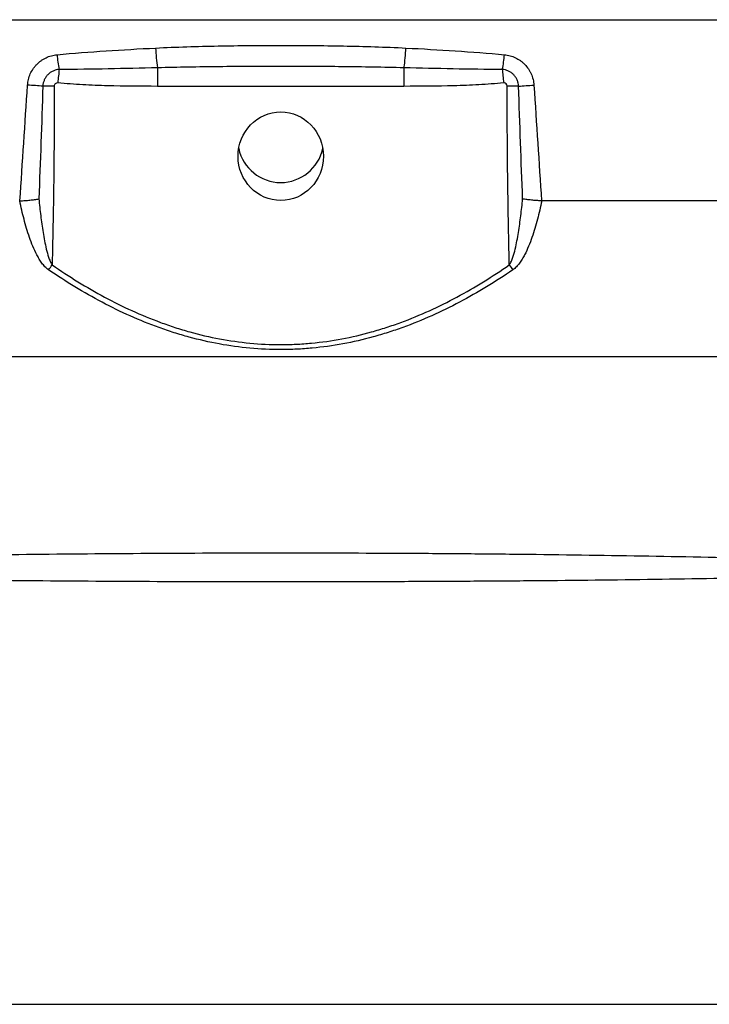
# Model space of a CAD drawing. Header units: millimetres. Extents: x 2572 to 4387, y 1283 to 6159.
# Tile 7 of 13: x 3494 to 3801, y 2377 to 2815. Entities that reach past the tile are written whole.
import ezdxf

# ---------------------------------------------------------------- set-up
doc = ezdxf.new("R2010")
doc.units = ezdxf.units.MM
doc.header["$LTSCALE"] = 2

msp = doc.modelspace()

# ---------------------------------------------------------------- linework, layer by layer
at = {"color": 7, "linetype": 'Continuous', "lineweight": 25}
for p, q in [((2963.09, 2814.87), (4257.46, 2814.87)), ((3555.41, 2793.48), (3555.41, 2785.22)), ((3665.14, 2793.48), (3665.14, 2785.22)), ((3665.14, 2785.22), (3555.41, 2785.22)), ((3828.68, 2734.26), (3726.49, 2734.26)), ((4240.28, 2664.87), (2980.27, 2664.87))]:
    msp.add_line(p, q, dxfattribs=at)
at = {"color": 7, "linetype": 'Continuous', "lineweight": 25, "flags": 128}
for points in [[(3511.63, 2792.75), (3511.56, 2792.1), (3511.49, 2791.41), (3511.42, 2790.69), (3511.35, 2789.94), (3511.27, 2789.16), (3511.19, 2788.37), (3511.11, 2787.56), (3511.03, 2786.74)], [(3708.92, 2792.75), (3708.99, 2792.1), (3709.06, 2791.41), (3709.13, 2790.69), (3709.2, 2789.94), (3709.28, 2789.16), (3709.36, 2788.37), (3709.44, 2787.56), (3709.52, 2786.74)], [(3504.37, 2785.29), (3503.59, 2785.35), (3502.78, 2785.4), (3501.94, 2785.46), (3501.08, 2785.52), (3500.21, 2785.58), (3499.33, 2785.64), (3498.45, 2785.69), (3497.57, 2785.75)], [(3716.18, 2785.29), (3716.96, 2785.35), (3717.77, 2785.4), (3718.61, 2785.46), (3719.47, 2785.52), (3720.35, 2785.58), (3721.23, 2785.64), (3722.11, 2785.69), (3722.98, 2785.75)]]:
    msp.add_lwpolyline(points, dxfattribs=at)
at = {"color": 7, "linetype": 'Continuous', "lineweight": 25}
for centre, radius, start, end in [((3564.78, 2803.77), 54.28, 184.7373, 191.7111), ((3625.74, 2804.8), 71.23, 182.0412, 189.1469), ((3594.81, 2804.8), 71.23, 350.8531, 357.9588), ((3655.77, 2803.77), 54.28, 348.2889, 355.2627), ((3510.18, 2533.28), 252.08, 90.1714, 91.321), ((3710.37, 2533.28), 252.08, 88.679, 89.8286), ((3610.28, 2761.58), 19.14, 192.1456, 347.8544), ((3113.59, 2979), 480.21, 325.0001, 325.3256), ((4106.96, 2979), 480.21, 214.6744, 214.9999)]:
    msp.add_arc(centre, radius, start, end, dxfattribs=at)
msp.add_ellipse((3610.28, 2754.13), major_axis=(0, 19.71), ratio=0.964218, dxfattribs=at)
for points, knots in [([(3554.55, 2802.26), (3563.82, 2802.73), (3573.1, 2803.01), (3591.69, 2803.37), (3601, 2803.45), (3619.6, 2803.45), (3628.89, 2803.37), (3647.46, 2803.01), (3656.73, 2802.73), (3666, 2802.26)], [0, 0, 0, 0, 0.25, 0.25, 0.5, 0.5, 0.75, 0.75, 1, 1, 1, 1]), ([(3497.57, 2785.75), (3497.63, 2786.62), (3497.76, 2787.46), (3498.17, 2789.12), (3498.45, 2789.94), (3499.15, 2791.52), (3499.57, 2792.26), (3500.28, 2793.32), (3500.54, 2793.67), (3501.07, 2794.33), (3501.36, 2794.66), (3502.26, 2795.58), (3502.9, 2796.14), (3503.93, 2796.88), (3504.29, 2797.11), (3505.02, 2797.55), (3505.4, 2797.75), (3506.56, 2798.31), (3507.35, 2798.6), (3508.98, 2799.06), (3509.83, 2799.21), (3510.68, 2799.29)], [0, 0, 0, 0, 0.125, 0.125, 0.25, 0.25, 0.375, 0.375, 0.4375, 0.4375, 0.5, 0.5, 0.625, 0.625, 0.6875, 0.6875, 0.75, 0.75, 0.875, 0.875, 1, 1, 1, 1]), ([(3510.68, 2799.29), (3517.95, 2799.95), (3525.24, 2800.5), (3539.87, 2801.48), (3547.2, 2801.9), (3554.55, 2802.26)], [0, 0, 0, 0, 0.5, 0.5, 1, 1, 1, 1]), ([(3666, 2802.26), (3673.35, 2801.9), (3680.68, 2801.48), (3695.31, 2800.5), (3702.6, 2799.96), (3709.87, 2799.29)], [0, 0, 0, 0, 0.5, 0.5, 1, 1, 1, 1]), ([(3709.87, 2799.29), (3710.72, 2799.21), (3711.56, 2799.06), (3713.19, 2798.61), (3713.99, 2798.31), (3715.53, 2797.57), (3716.26, 2797.14), (3717.29, 2796.39), (3717.63, 2796.13), (3718.28, 2795.57), (3718.59, 2795.27), (3719.49, 2794.35), (3720.02, 2793.69), (3720.74, 2792.63), (3720.96, 2792.26), (3721.38, 2791.51), (3721.57, 2791.12), (3722.1, 2789.95), (3722.37, 2789.14), (3722.79, 2787.48), (3722.92, 2786.62), (3722.98, 2785.75)], [0, 0, 0, 0, 0.125, 0.125, 0.25, 0.25, 0.375, 0.375, 0.4375, 0.4375, 0.5, 0.5, 0.625, 0.625, 0.6875, 0.6875, 0.75, 0.75, 0.875, 0.875, 1, 1, 1, 1]), ([(3511.63, 2792.75), (3511.15, 2792.72), (3510.69, 2792.64), (3509.78, 2792.4), (3509.33, 2792.24), (3508.48, 2791.84), (3508.07, 2791.6), (3507.3, 2791.06), (3506.94, 2790.74), (3506.28, 2790.06), (3505.98, 2789.7), (3505.46, 2788.91), (3505.22, 2788.49), (3504.84, 2787.62), (3504.69, 2787.17), (3504.47, 2786.25), (3504.4, 2785.77), (3504.37, 2785.29)], [0, 0, 0, 0, 0.125, 0.125, 0.25, 0.25, 0.375, 0.375, 0.5, 0.5, 0.625, 0.625, 0.75, 0.75, 0.875, 0.875, 1, 1, 1, 1]), ([(3555.41, 2793.48), (3548.11, 2793.3), (3540.81, 2793.11), (3526.21, 2792.83), (3518.92, 2792.72), (3511.63, 2792.75)], [0, 0, 0, 0, 0.5, 0.5, 1, 1, 1, 1]), ([(3665.14, 2793.48), (3656, 2793.71), (3646.86, 2793.85), (3628.57, 2794.03), (3619.43, 2794.07), (3601.13, 2794.07), (3591.98, 2794.03), (3573.69, 2793.85), (3564.55, 2793.71), (3555.41, 2793.48)], [0, 0, 0, 0, 0.25, 0.25, 0.5, 0.5, 0.75, 0.75, 1, 1, 1, 1]), ([(3708.92, 2792.75), (3701.63, 2792.72), (3694.34, 2792.83), (3679.74, 2793.11), (3672.44, 2793.3), (3665.14, 2793.48)], [0, 0, 0, 0, 0.5, 0.5, 1, 1, 1, 1]), ([(3716.18, 2785.29), (3716.15, 2785.77), (3716.08, 2786.24), (3715.86, 2787.16), (3715.71, 2787.61), (3715.33, 2788.49), (3715.1, 2788.9), (3714.57, 2789.69), (3714.27, 2790.06), (3713.61, 2790.74), (3713.25, 2791.05), (3712.49, 2791.6), (3712.08, 2791.84), (3711.22, 2792.24), (3710.78, 2792.4), (3709.87, 2792.64), (3709.4, 2792.72), (3708.92, 2792.75)], [0, 0, 0, 0, 0.125, 0.125, 0.25, 0.25, 0.375, 0.375, 0.5, 0.5, 0.625, 0.625, 0.75, 0.75, 0.875, 0.875, 1, 1, 1, 1]), ([(3511.03, 2786.74), (3510.63, 2786.78), (3510.22, 2786.66), (3509.77, 2786.28), (3509.64, 2786.12), (3509.47, 2785.76), (3509.43, 2785.56), (3509.43, 2785.36)], [0, 0, 0, 0, 0.5, 0.5, 0.75, 0.75, 1, 1, 1, 1]), ([(3555.41, 2785.22), (3548.01, 2785.22), (3540.6, 2785.27), (3529.5, 2785.58), (3525.8, 2785.72), (3518.41, 2786.12), (3514.72, 2786.38), (3511.03, 2786.74)], [0, 0, 0, 0, 0.5, 0.5, 0.75, 0.75, 1, 1, 1, 1]), ([(3709.52, 2786.74), (3705.83, 2786.38), (3702.14, 2786.12), (3694.75, 2785.72), (3691.05, 2785.58), (3679.95, 2785.27), (3672.54, 2785.22), (3665.14, 2785.22)], [0, 0, 0, 0, 0.25, 0.25, 0.5, 0.5, 1, 1, 1, 1]), ([(3711.12, 2785.36), (3711.13, 2785.76), (3710.94, 2786.15), (3710.32, 2786.66), (3709.92, 2786.78), (3709.52, 2786.74)], [0, 0, 0, 0, 0.5, 0.5, 1, 1, 1, 1]), ([(3509.43, 2785.36), (3509.47, 2772.1), (3509.39, 2758.84), (3509.07, 2732.32), (3508.82, 2719.06), (3508.52, 2705.8)], [0, 0, 0, 0, 0.5, 0.5, 1, 1, 1, 1]), ([(3712.03, 2705.8), (3711.73, 2719.06), (3711.48, 2732.32), (3711.16, 2758.84), (3711.08, 2772.1), (3711.12, 2785.36)], [0, 0, 0, 0, 0.5, 0.5, 1, 1, 1, 1]), ([(3506.96, 2703.56), (3506.35, 2703.97), (3505.82, 2704.45), (3504.83, 2705.48), (3504.38, 2706.04), (3503.52, 2707.19), (3503.13, 2707.79), (3502.39, 2709.01), (3502.04, 2709.63), (3501.06, 2711.5), (3500.48, 2712.78), (3499.4, 2715.38), (3498.9, 2716.69), (3497.97, 2719.35), (3497.54, 2720.69), (3496.73, 2723.38), (3496.35, 2724.73), (3495.28, 2728.79), (3494.64, 2731.52), (3494.06, 2734.26)], [0, 0, 0, 0, 0.0625, 0.0625, 0.125, 0.125, 0.1875, 0.1875, 0.25, 0.25, 0.375, 0.375, 0.5, 0.5, 0.625, 0.625, 0.75, 0.75, 1, 1, 1, 1]), ([(3494.2, 2734.26), (3494.95, 2734.3), (3495.69, 2734.35), (3497.18, 2734.46), (3497.93, 2734.53), (3499.37, 2734.68), (3500.06, 2734.76), (3501.06, 2734.89), (3501.38, 2734.93), (3502, 2735.03), (3502.3, 2735.07), (3502.58, 2735.12)], [0, 0, 0, 0, 0.25, 0.25, 0.5, 0.5, 0.75, 0.75, 0.875, 0.875, 1, 1, 1, 1]), ([(3502.58, 2735.12), (3502.83, 2732.63), (3503.1, 2730.15), (3503.72, 2725.18), (3504.06, 2722.7), (3504.67, 2718.99), (3504.88, 2717.76), (3505.36, 2715.3), (3505.62, 2714.07), (3506.2, 2711.63), (3506.53, 2710.42), (3507.13, 2708.63), (3507.35, 2708.04), (3507.73, 2707.17), (3507.87, 2706.88), (3508.17, 2706.33), (3508.33, 2706.06), (3508.52, 2705.8)], [0, 0, 0, 0, 0.25, 0.25, 0.5, 0.5, 0.625, 0.625, 0.75, 0.75, 0.875, 0.875, 0.9375, 0.9375, 0.96875, 0.96875, 1, 1, 1, 1]), ([(3712.03, 2705.8), (3712.22, 2706.06), (3712.39, 2706.33), (3712.69, 2706.89), (3712.82, 2707.17), (3713.2, 2708.04), (3713.42, 2708.62), (3714.02, 2710.41), (3714.35, 2711.63), (3714.94, 2714.07), (3715.2, 2715.3), (3715.67, 2717.76), (3715.88, 2718.99), (3716.49, 2722.7), (3716.83, 2725.18), (3717.45, 2730.14), (3717.72, 2732.63), (3717.97, 2735.12)], [0, 0, 0, 0, 0.03125, 0.03125, 0.0625, 0.0625, 0.125, 0.125, 0.25, 0.25, 0.375, 0.375, 0.5, 0.5, 0.75, 0.75, 1, 1, 1, 1]), ([(3726.49, 2734.26), (3725.91, 2731.52), (3725.27, 2728.79), (3724.2, 2724.73), (3723.82, 2723.38), (3723.01, 2720.69), (3722.58, 2719.35), (3721.65, 2716.69), (3721.15, 2715.38), (3720.07, 2712.78), (3719.49, 2711.5), (3718.51, 2709.63), (3718.16, 2709.01), (3717.42, 2707.79), (3717.03, 2707.19), (3716.18, 2706.04), (3715.72, 2705.48), (3714.73, 2704.45), (3714.2, 2703.97), (3713.59, 2703.56)], [0, 0, 0, 0, 0.25, 0.25, 0.375, 0.375, 0.5, 0.5, 0.625, 0.625, 0.75, 0.75, 0.8125, 0.8125, 0.875, 0.875, 0.9375, 0.9375, 1, 1, 1, 1]), ([(3726.35, 2734.26), (3725.6, 2734.3), (3724.86, 2734.35), (3723.37, 2734.46), (3722.62, 2734.53), (3721.18, 2734.68), (3720.49, 2734.76), (3719.49, 2734.89), (3719.17, 2734.93), (3718.55, 2735.03), (3718.25, 2735.07), (3717.97, 2735.12)], [0, 0, 0, 0, 0.25, 0.25, 0.5, 0.5, 0.75, 0.75, 0.875, 0.875, 1, 1, 1, 1]), ([(3713.59, 2703.56), (3705.93, 2698.34), (3698.04, 2693.53), (3681.76, 2684.93), (3673.35, 2681.13), (3662.44, 2677.18), (3660.24, 2676.43), (3655.83, 2675.02), (3653.61, 2674.36), (3646.95, 2672.53), (3637.99, 2670.47), (3628.88, 2669.19), (3622, 2668.54), (3619.7, 2668.38), (3615.07, 2668.16), (3612.74, 2668.1), (3601.12, 2668.09), (3591.95, 2668.95), (3578.4, 2671.43), (3573.92, 2672.46), (3567.23, 2674.28), (3565.01, 2674.93), (3560.59, 2676.34), (3558.38, 2677.08), (3551.83, 2679.45), (3547.53, 2681.18), (3539.06, 2684.96), (3534.87, 2687), (3522.56, 2693.5), (3514.64, 2698.33), (3506.96, 2703.56)], [0, 0, 0, 0, 0.125, 0.125, 0.25, 0.25, 0.28125, 0.28125, 0.3125, 0.3125, 0.375, 0.4375, 0.4375, 0.46875, 0.46875, 0.5, 0.5, 0.625, 0.625, 0.6875, 0.6875, 0.71875, 0.71875, 0.75, 0.75, 0.8125, 0.8125, 0.875, 0.875, 1, 1, 1, 1]), ([(3508.52, 2705.8), (3516.06, 2700.59), (3523.81, 2695.79), (3539.83, 2687.19), (3548.1, 2683.4), (3558.84, 2679.44), (3561.02, 2678.69), (3565.38, 2677.27), (3567.58, 2676.61), (3574.17, 2674.77), (3578.6, 2673.73), (3591.98, 2671.22), (3601.04, 2670.34), (3612.53, 2670.34), (3614.83, 2670.39), (3619.41, 2670.61), (3621.68, 2670.77), (3628.49, 2671.41), (3637.48, 2672.69), (3646.33, 2674.76), (3652.92, 2676.59), (3655.1, 2677.25), (3659.46, 2678.66), (3661.63, 2679.41), (3672.4, 2683.37), (3680.69, 2687.18), (3696.73, 2695.78), (3704.49, 2700.59), (3712.03, 2705.8)], [0, 0, 0, 0, 0.125, 0.125, 0.25, 0.25, 0.28125, 0.28125, 0.3125, 0.3125, 0.375, 0.375, 0.5, 0.5, 0.53125, 0.53125, 0.5625, 0.5625, 0.625, 0.6875, 0.6875, 0.71875, 0.71875, 0.75, 0.75, 0.875, 0.875, 1, 1, 1, 1]), ([(3394.06, 2575.23), (3398.41, 2575.33), (3402.78, 2575.44), (3411.55, 2575.63), (3415.94, 2575.73), (3429.14, 2576), (3437.98, 2576.17), (3464.58, 2576.63), (3482.46, 2576.89), (3518.48, 2577.29), (3536.62, 2577.44), (3573.17, 2577.64), (3591.59, 2577.69), (3628.69, 2577.69), (3647.21, 2577.64), (3670.3, 2577.52), (3674.92, 2577.49), (3684.12, 2577.42), (3688.71, 2577.39), (3702.43, 2577.27), (3711.52, 2577.19), (3738.64, 2576.88), (3756.51, 2576.62), (3791.82, 2576.01), (3809.26, 2575.65), (3826.49, 2575.23)], [0, 0, 0, 0, 0.03125, 0.03125, 0.0625, 0.0625, 0.125, 0.125, 0.25, 0.25, 0.375, 0.375, 0.5, 0.5, 0.625, 0.625, 0.65625, 0.65625, 0.6875, 0.6875, 0.75, 0.75, 0.875, 0.875, 1, 1, 1, 1]), ([(3825.79, 2566.7), (3808.56, 2566.33), (3791.13, 2566.04), (3755.88, 2565.54), (3738.06, 2565.35), (3711.03, 2565.12), (3701.98, 2565.06), (3688.32, 2564.98), (3683.75, 2564.95), (3674.6, 2564.91), (3670, 2564.89), (3647.04, 2564.8), (3628.63, 2564.76), (3591.74, 2564.76), (3573.42, 2564.8), (3537.02, 2564.94), (3518.94, 2565.05), (3483.03, 2565.35), (3465.2, 2565.54), (3438.64, 2565.91), (3429.81, 2566.04), (3416.63, 2566.27), (3412.24, 2566.35), (3403.48, 2566.52), (3399.11, 2566.6), (3394.76, 2566.7)], [0, 0, 0, 0, 0.125, 0.125, 0.25, 0.25, 0.3125, 0.3125, 0.34375, 0.34375, 0.375, 0.375, 0.5, 0.5, 0.625, 0.625, 0.75, 0.75, 0.875, 0.875, 0.9375, 0.9375, 0.96875, 0.96875, 1, 1, 1, 1]), ([(3309.65, 2376.87), (3312.62, 2376.87), (3315.78, 2376.87), (3320.55, 2376.87), (3322.15, 2376.87), (3324.52, 2376.87), (3325.3, 2376.87), (3326.87, 2376.87), (3333.92, 2376.87), (3353.48, 2376.87), (3372.27, 2376.87), (3409.85, 2376.87), (3434.9, 2376.87), (3510.06, 2376.87), (3560.17, 2376.87), (3660.39, 2376.87), (3710.49, 2376.87), (3785.65, 2376.87), (3810.7, 2376.87), (3848.28, 2376.87), (3867.07, 2376.87), (3886.64, 2376.87), (3893.68, 2376.87), (3895.25, 2376.87), (3896.03, 2376.87), (3898.4, 2376.87), (3900, 2376.87), (3904.77, 2376.87), (3907.93, 2376.87), (3910.9, 2376.87)], [0, 0, 0, 0, 0.015625, 0.015625, 0.023438, 0.023438, 0.027344, 0.027344, 0.03125, 0.0625, 0.125, 0.125, 0.25, 0.25, 0.5, 0.5, 0.75, 0.75, 0.875, 0.875, 0.9375, 0.96875, 0.972656, 0.972656, 0.976563, 0.976563, 0.984375, 0.984375, 1, 1, 1, 1])]:
    msp.add_open_spline(points, degree=3, knots=knots, dxfattribs=at)
for points in [[(3494.2, 2734.26), (3495.31, 2751.42), (3496.42, 2768.59), (3497.57, 2785.75)], [(3722.98, 2785.75), (3724.13, 2768.59), (3725.24, 2751.42), (3726.35, 2734.26)], [(3504.37, 2785.29), (3503.85, 2768.57), (3503.24, 2751.84), (3502.58, 2735.12)], [(3717.97, 2735.12), (3717.31, 2751.84), (3716.71, 2768.57), (3716.18, 2785.29)], [(3494.06, 2734.26), (3494.11, 2734.26), (3494.16, 2734.26), (3494.2, 2734.26)], [(3726.35, 2734.26), (3726.39, 2734.26), (3726.44, 2734.26), (3726.49, 2734.26)]]:
    msp.add_open_spline(points, degree=3, dxfattribs=at)

doc.saveas('drawing.dxf')
